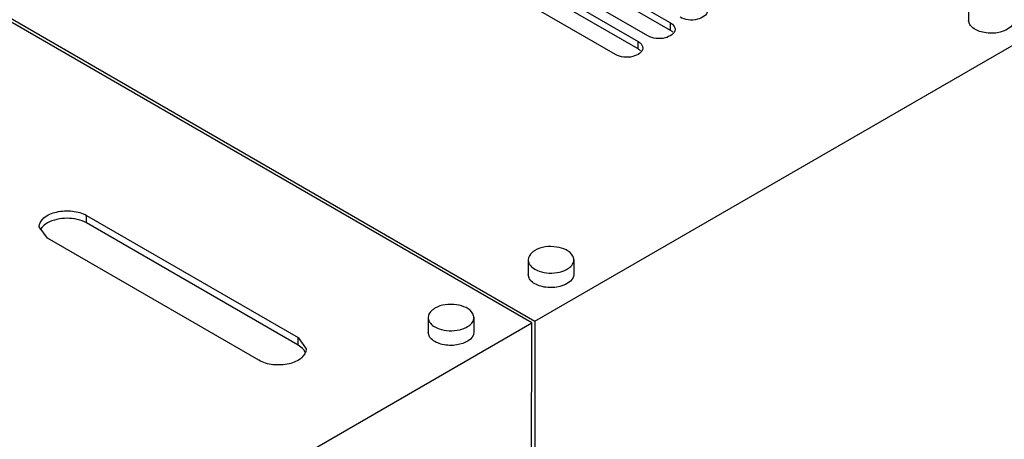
# Model space of a CAD drawing. Header units: millimetres. Extents: x 152 to 1180, y 480 to 1380.
# Tile 16 of 22: x 853 to 1069, y 1108 to 1200. Entities that reach past the tile are written whole.
import ezdxf

# ---------------------------------------------------------------- set-up
doc = ezdxf.new("R2010")
doc.units = ezdxf.units.MM
doc.header["$LTSCALE"] = 120.98314
doc.layers.get('0').update_dxf_attribs({"linetype": 'CONTINUOUS'})

msp = doc.modelspace()

# ---------------------------------------------------------------- linework, layer by layer
at = {"color": 7, "linetype": 'CONTINUOUS'}
for p, q in [((965.5, 1133.5), (753.36, 1256.03)), ((754.07, 1256.44), (966.2, 1133.91)), ((966.2, 1133.91), (1180.46, 1257.6)), ((969.03, 1214.76), (995.9, 1199.24)), ((995.9, 1197.6), (969.03, 1213.13)), ((961.96, 1210.68), (988.83, 1195.15)), ((990.95, 1196.38), (964.08, 1211.9)), ((988.83, 1193.52), (961.96, 1209.04)), ((983.88, 1192.3), (957.01, 1207.82)), ((1061.26, 1203.05), (1061.25, 1199.84)), ((1061.46, 1199.03), (1061.26, 1199.84)), ((995.9, 1197.6), (995.9, 1199.24)), ((988.83, 1193.52), (988.83, 1195.15)), ((867.97, 1155.4), (867.97, 1157.03)), ((867.97, 1157.03), (914.29, 1130.27)), ((859.37, 1152.06), (857.59, 1154.55)), ((914.29, 1128.64), (867.97, 1155.4)), ((905.69, 1125.31), (859.37, 1152.06)), ((964.74, 1147.33), (964.75, 1147.11)), ((964.74, 1147.33), (964.74, 1144.12)), ((974.74, 1147.32), (974.72, 1147.53)), ((974.74, 1147.32), (974.74, 1144.11)), ((964.94, 1143.31), (964.74, 1144.12)), ((688.66, 973.68), (965.5, 1133.5)), ((942.82, 1134.67), (942.82, 1131.46)), ((942.82, 1134.67), (942.83, 1134.46)), ((952.82, 1134.67), (952.81, 1134.88)), ((952.82, 1134.67), (952.82, 1131.46)), ((965.43, 827.4), (965.5, 1133.5)), ((966.2, 1133.91), (966.14, 848.15)), ((943.02, 1130.65), (942.82, 1131.46)), ((914.29, 1128.64), (914.29, 1130.27)), ((914.29, 1130.27), (916.07, 1127.79))]:
    msp.add_line(p, q, dxfattribs=at)
for centre, radius, start, end in [((860.12, 1152.75), 2.56, 148.5846, 155.9343), ((972.77, 1147.23), 1.99, 20.7184, 26.9726), ((966.71, 1147.41), 1.99, 200.7244, 206.9725), ((950.85, 1134.58), 1.99, 20.7184, 26.9726), ((944.79, 1134.76), 1.99, 200.7184, 206.9726), ((913.54, 1125.99), 2.56, 23.9728, 31.3911)]:
    msp.add_arc(centre, radius, start, end, dxfattribs=at)
for points, knots in [([(1003.99, 1201.89), (1003.99, 1200.94), (1002.02, 1199.84), (999.88, 1199.81), (998.56, 1200.15), (998.02, 1200.46)], [0, 0, 0, 0, 0.42257, 0.722236, 1, 1, 1, 1]), ([(1071.25, 1199.84), (1071.26, 1198.29), (1068.46, 1197), (1065.95, 1196.92), (1063.97, 1197.16), (1062.57, 1197.75), (1061.93, 1198.39)], [0, 0, 0, 0, 0.438651, 0.592192, 0.743539, 1, 1, 1, 1]), ([(996.92, 1197.81), (996.92, 1196.86), (994.95, 1195.76), (992.81, 1195.73), (991.49, 1196.07), (990.95, 1196.38)], [0, 0, 0, 0, 0.42257, 0.722236, 1, 1, 1, 1]), ([(995.9, 1199.24), (996.05, 1199.15), (996.54, 1198.82), (996.92, 1198.23), (996.92, 1197.81)], [0, 0, 0, 0, 0.294555, 1, 1, 1, 1]), ([(989.85, 1193.73), (989.85, 1192.77), (987.88, 1191.68), (985.74, 1191.65), (984.42, 1191.98), (983.88, 1192.3)], [0, 0, 0, 0, 0.42257, 0.722236, 1, 1, 1, 1]), ([(988.83, 1195.15), (988.98, 1195.07), (989.47, 1194.74), (989.85, 1194.15), (989.85, 1193.73)], [0, 0, 0, 0, 0.294555, 1, 1, 1, 1]), ([(857.59, 1154.55), (857.59, 1155.28), (858.68, 1156.94), (861.48, 1157.99), (864.78, 1158.19), (867.03, 1157.57), (867.97, 1157.03)], [0, 0, 0, 0, 0.183611, 0.435218, 0.728392, 1, 1, 1, 1]), ([(859.37, 1155.4), (859.21, 1155.31), (858.67, 1154.95), (858.18, 1154.48), (857.93, 1154.08)], [0, 0, 0, 0, 0.273928, 1, 1, 1, 1]), ([(867.97, 1155.4), (866.7, 1156.13), (863.67, 1156.72), (860.65, 1156.13), (859.37, 1155.4)], [0, 0, 0, 0, 0.50002, 1, 1, 1, 1]), ([(974.53, 1148.13), (973.92, 1149.35), (970.65, 1150.56), (967.6, 1150.17), (966.2, 1149.37)], [0, 0, 0, 0, 0.457659, 1, 1, 1, 1]), ([(966.2, 1149.37), (965.98, 1149.24), (965.28, 1148.77), (964.74, 1147.93), (964.74, 1147.33)], [0, 0, 0, 0, 0.295334, 1, 1, 1, 1]), ([(964.94, 1146.51), (964.99, 1146.41), (965.24, 1146), (965.62, 1145.67), (965.92, 1145.46)], [0, 0, 0, 0, 0.228454, 1, 1, 1, 1]), ([(971.63, 1144.65), (971.94, 1144.72), (972.99, 1145.04), (974.03, 1145.68), (974.44, 1146.34)], [0, 0, 0, 0, 0.289933, 1, 1, 1, 1]), ([(974.73, 1144.11), (974.74, 1142.57), (971.94, 1141.28), (969.43, 1141.19), (967.45, 1141.43), (966.05, 1142.03), (965.41, 1142.67)], [0, 0, 0, 0, 0.438651, 0.592192, 0.743539, 1, 1, 1, 1]), ([(965.92, 1145.46), (966.29, 1145.21), (968.07, 1144.37), (970.16, 1144.3), (971.63, 1144.65)], [0, 0, 0, 0, 0.226302, 1, 1, 1, 1]), ([(952.62, 1135.48), (952, 1136.69), (948.74, 1137.9), (945.68, 1137.52), (944.28, 1136.71)], [0, 0, 0, 0, 0.457659, 1, 1, 1, 1]), ([(944.28, 1136.71), (944.06, 1136.58), (943.36, 1136.11), (942.82, 1135.27), (942.82, 1134.67)], [0, 0, 0, 0, 0.295335, 1, 1, 1, 1]), ([(943.02, 1133.86), (943.07, 1133.76), (943.33, 1133.34), (943.7, 1133.01), (944.01, 1132.8)], [0, 0, 0, 0, 0.228454, 1, 1, 1, 1]), ([(949.71, 1131.99), (950.02, 1132.07), (951.07, 1132.39), (952.11, 1133.02), (952.52, 1133.69)], [0, 0, 0, 0, 0.289933, 1, 1, 1, 1]), ([(952.82, 1131.46), (952.82, 1129.91), (950.02, 1128.62), (947.51, 1128.54), (945.53, 1128.78), (944.13, 1129.38), (943.49, 1130.01)], [0, 0, 0, 0, 0.438651, 0.592192, 0.743539, 1, 1, 1, 1]), ([(944.01, 1132.8), (944.37, 1132.55), (946.15, 1131.71), (948.24, 1131.65), (949.71, 1131.99)], [0, 0, 0, 0, 0.226302, 1, 1, 1, 1]), ([(915.73, 1127.32), (915.65, 1127.45), (915.26, 1127.98), (914.72, 1128.39), (914.29, 1128.64)], [0, 0, 0, 0, 0.228002, 1, 1, 1, 1]), ([(916.07, 1127.79), (916.07, 1127.06), (914.98, 1125.4), (912.18, 1124.35), (908.88, 1124.15), (906.63, 1124.76), (905.69, 1125.31)], [0, 0, 0, 0, 0.183611, 0.435218, 0.728392, 1, 1, 1, 1])]:
    msp.add_open_spline(points, degree=3, knots=knots, dxfattribs=at)
for points in [[(1061.93, 1198.39), (1061.74, 1198.58), (1061.58, 1198.79), (1061.46, 1199.03)], [(996.42, 1197.21), (996.27, 1197.37), (996.09, 1197.5), (995.9, 1197.6)], [(989.35, 1193.13), (989.2, 1193.28), (989.02, 1193.41), (988.83, 1193.52)], [(964.75, 1147.11), (964.77, 1146.98), (964.8, 1146.84), (964.85, 1146.71)], [(974.44, 1146.34), (974.62, 1146.63), (974.74, 1146.98), (974.74, 1147.32)], [(974.72, 1147.53), (974.71, 1147.67), (974.67, 1147.81), (974.62, 1147.94)], [(965.41, 1142.67), (965.22, 1142.86), (965.06, 1143.07), (964.94, 1143.31)], [(952.81, 1134.88), (952.79, 1135.01), (952.75, 1135.15), (952.7, 1135.28)], [(942.83, 1134.46), (942.85, 1134.32), (942.88, 1134.18), (942.93, 1134.05)], [(952.52, 1133.69), (952.7, 1133.98), (952.82, 1134.32), (952.82, 1134.67)], [(943.49, 1130.01), (943.3, 1130.2), (943.14, 1130.41), (943.02, 1130.65)]]:
    msp.add_open_spline(points, degree=3, dxfattribs=at)

doc.saveas('drawing.dxf')
